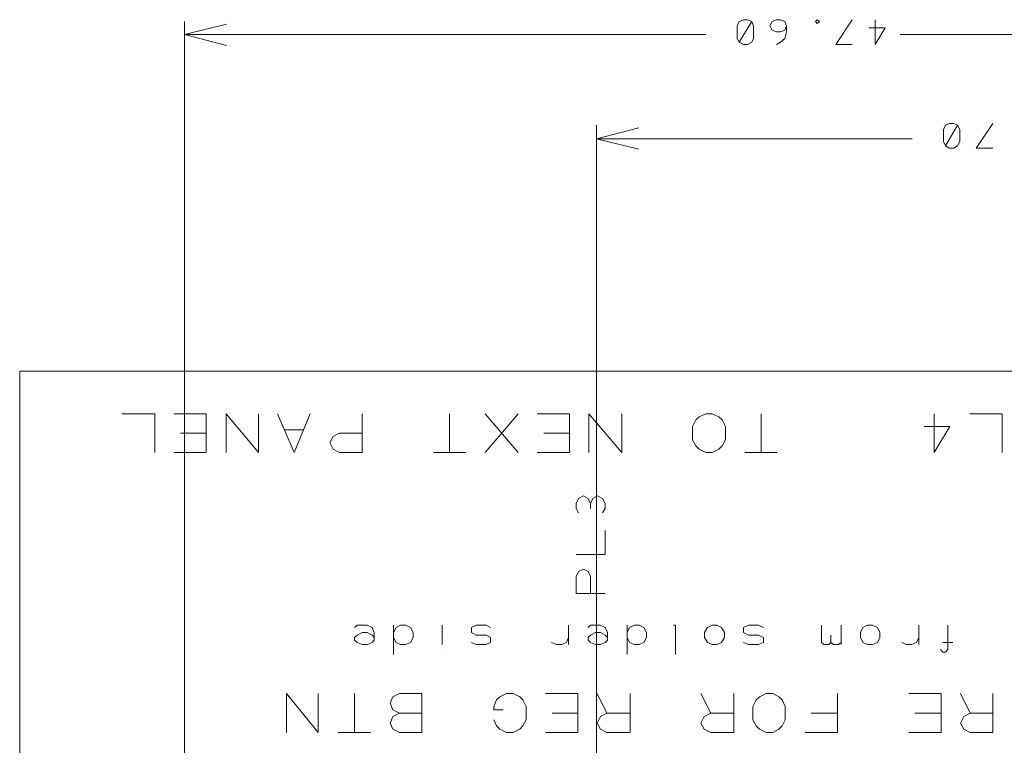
# Model space of a CAD drawing. Header units: millimetres. Extents: x -38 to 46, y -120 to 119.
# Tile 21 of 23: x -38 to 0, y 90 to 118. Entities that reach past the tile are written whole.
import ezdxf

# ---------------------------------------------------------------- set-up
doc = ezdxf.new("R2010")
doc.units = ezdxf.units.MM
doc.header["$MEASUREMENT"] = 0
doc.layers.add('Ebene 1', color=7, linetype='Continuous')

msp = doc.modelspace()

# ---------------------------------------------------------------- linework, layer by layer
at = {"layer": 'Ebene 1', "lineweight": 9}
for points in [[(-31.2702, 75.5791), (-31.2702, 75.5791), (-31.2702, 117.8913), (-31.2702, 117.8913)], [(-15.3741, 77.3783), (-15.3741, 77.3783), (-15.3741, 113.8908), (-15.3741, 113.8908)]]:
    msp.add_open_spline(points, degree=3, dxfattribs=at)
for points in [[(-29.6404, 117.7854), (-29.6404, 117.7854), (-31.2702, 117.3833), (-31.2702, 117.3833), (-31.2702, 117.3833), (-31.2702, 117.3833), (-29.6404, 116.9599), (-29.6404, 116.9599)], [(-13.7442, 113.7849), (-13.7442, 113.7849), (-15.3741, 113.3616), (-15.3741, 113.3616), (-15.3741, 113.3616), (-15.3741, 113.3616), (-13.7442, 112.9594), (-13.7442, 112.9594)]]:
    msp.add_open_spline(points, degree=3, knots=[0, 0, 0, 0, 0.3333333, 0.3333333, 0.3333333, 0.3333333, 1, 1, 1, 1], dxfattribs=at)
at = {"layer": 'Ebene 1', "lineweight": 13}
for points, knots in [([(-9.3839, 117.8913), (-9.3839, 117.8913), (-9.5532, 117.9548), (-9.5532, 117.9548), (-9.5532, 117.9548), (-9.5532, 117.9548), (-9.7014, 117.9548), (-9.7014, 117.9548), (-9.7014, 117.9548), (-9.7014, 117.9548), (-9.8707, 117.8913), (-9.8707, 117.8913), (-9.8707, 117.8913), (-9.8707, 117.8913), (-9.9554, 117.7219), (-9.9554, 117.7219), (-9.9554, 117.7219), (-9.9554, 117.7219), (-9.9554, 117.2351), (-9.9554, 117.2351), (-9.9554, 117.2351), (-9.9554, 117.2351), (-9.8707, 117.0869), (-9.8707, 117.0869), (-9.8707, 117.0869), (-9.8707, 117.0869), (-9.7014, 117.0023), (-9.7014, 117.0023), (-9.7014, 117.0023), (-9.7014, 117.0023), (-9.5532, 117.0023), (-9.5532, 117.0023), (-9.5532, 117.0023), (-9.5532, 117.0023), (-9.3839, 117.0869), (-9.3839, 117.0869), (-9.3839, 117.0869), (-9.3839, 117.0869), (-9.3204, 117.2351), (-9.3204, 117.2351), (-9.3204, 117.2351), (-9.3204, 117.2351), (-9.3204, 117.7219), (-9.3204, 117.7219), (-9.3204, 117.7219), (-9.3204, 117.7219), (-9.3839, 117.8913), (-9.3839, 117.8913), (-9.3839, 117.8913), (-9.3839, 117.8913), (-9.8707, 117.0869), (-9.8707, 117.0869)], [0, 0, 0, 0, 0.0714286, 0.0714286, 0.0714286, 0.0714286, 0.1428571, 0.1428571, 0.1428571, 0.1428571, 0.2142857, 0.2142857, 0.2142857, 0.2142857, 0.2857143, 0.2857143, 0.2857143, 0.2857143, 0.3571429, 0.3571429, 0.3571429, 0.3571429, 0.4285714, 0.4285714, 0.4285714, 0.4285714, 0.5, 0.5, 0.5, 0.5, 0.5714286, 0.5714286, 0.5714286, 0.5714286, 0.6428571, 0.6428571, 0.6428571, 0.6428571, 0.7142857, 0.7142857, 0.7142857, 0.7142857, 0.7857143, 0.7857143, 0.7857143, 0.7857143, 0.8571429, 0.8571429, 0.8571429, 0.8571429, 1, 1, 1, 1]), ([(-8.0504, 117.7219), (-8.0504, 117.7219), (-8.1139, 117.5526), (-8.1139, 117.5526), (-8.1139, 117.5526), (-8.1139, 117.5526), (-8.2832, 117.4891), (-8.2832, 117.4891), (-8.2832, 117.4891), (-8.2832, 117.4891), (-8.4314, 117.4891), (-8.4314, 117.4891), (-8.4314, 117.4891), (-8.4314, 117.4891), (-8.6007, 117.5526), (-8.6007, 117.5526), (-8.6007, 117.5526), (-8.6007, 117.5526), (-8.6854, 117.7219), (-8.6854, 117.7219), (-8.6854, 117.7219), (-8.6854, 117.7219), (-8.6007, 117.8913), (-8.6007, 117.8913), (-8.6007, 117.8913), (-8.6007, 117.8913), (-8.4314, 117.9548), (-8.4314, 117.9548), (-8.4314, 117.9548), (-8.4314, 117.9548), (-8.2832, 117.9548), (-8.2832, 117.9548), (-8.2832, 117.9548), (-8.2832, 117.9548), (-8.1139, 117.8913), (-8.1139, 117.8913), (-8.1139, 117.8913), (-8.1139, 117.8913), (-8.0504, 117.7219), (-8.0504, 117.7219), (-8.0504, 117.7219), (-8.0504, 117.7219), (-8.0504, 117.4891), (-8.0504, 117.4891), (-8.0504, 117.4891), (-8.0504, 117.4891), (-8.1139, 117.2351), (-8.1139, 117.2351), (-8.1139, 117.2351), (-8.1139, 117.2351), (-8.2832, 117.0869), (-8.2832, 117.0869), (-8.2832, 117.0869), (-8.2832, 117.0869), (-8.4314, 117.0023), (-8.4314, 117.0023)], [0, 0, 0, 0, 0.0666667, 0.0666667, 0.0666667, 0.0666667, 0.1333333, 0.1333333, 0.1333333, 0.1333333, 0.2, 0.2, 0.2, 0.2, 0.2666667, 0.2666667, 0.2666667, 0.2666667, 0.3333333, 0.3333333, 0.3333333, 0.3333333, 0.4, 0.4, 0.4, 0.4, 0.4666667, 0.4666667, 0.4666667, 0.4666667, 0.5333333, 0.5333333, 0.5333333, 0.5333333, 0.6, 0.6, 0.6, 0.6, 0.6666667, 0.6666667, 0.6666667, 0.6666667, 0.7333333, 0.7333333, 0.7333333, 0.7333333, 0.8, 0.8, 0.8, 0.8, 0.8666667, 0.8666667, 0.8666667, 0.8666667, 1, 1, 1, 1]), ([(-6.8651, 117.9548), (-6.8651, 117.9548), (-6.9286, 117.8913), (-6.9286, 117.8913), (-6.9286, 117.8913), (-6.9286, 117.8913), (-6.8651, 117.8066), (-6.8651, 117.8066), (-6.8651, 117.8066), (-6.8651, 117.8066), (-6.7804, 117.8913), (-6.7804, 117.8913), (-6.7804, 117.8913), (-6.7804, 117.8913), (-6.8651, 117.9548), (-6.8651, 117.9548)], [0, 0, 0, 0, 0.2, 0.2, 0.2, 0.2, 0.4, 0.4, 0.4, 0.4, 0.6, 0.6, 0.6, 0.6, 1, 1, 1, 1]), ([(-5.5104, 117.9548), (-5.5104, 117.9548), (-6.1454, 117.0023), (-6.1454, 117.0023), (-6.1454, 117.0023), (-6.1454, 117.0023), (-5.5104, 117.0023), (-5.5104, 117.0023)], [0, 0, 0, 0, 0.3333333, 0.3333333, 0.3333333, 0.3333333, 1, 1, 1, 1]), ([(-4.6214, 117.9548), (-4.6214, 117.9548), (-4.6214, 117.0023), (-4.6214, 117.0023), (-4.6214, 117.0023), (-4.6214, 117.0023), (-4.2404, 117.6373), (-4.2404, 117.6373), (-4.2404, 117.6373), (-4.2404, 117.6373), (-4.8754, 117.6373), (-4.8754, 117.6373)], [0, 0, 0, 0, 0.25, 0.25, 0.25, 0.25, 0.5, 0.5, 0.5, 0.5, 1, 1, 1, 1]), ([(-1.4464, 113.8908), (-1.4464, 113.8908), (-1.5946, 113.9543), (-1.5946, 113.9543), (-1.5946, 113.9543), (-1.5946, 113.9543), (-1.7639, 113.9543), (-1.7639, 113.9543), (-1.7639, 113.9543), (-1.7639, 113.9543), (-1.9121, 113.8908), (-1.9121, 113.8908), (-1.9121, 113.8908), (-1.9121, 113.8908), (-1.9967, 113.7214), (-1.9967, 113.7214), (-1.9967, 113.7214), (-1.9967, 113.7214), (-1.9967, 113.2558), (-1.9967, 113.2558), (-1.9967, 113.2558), (-1.9967, 113.2558), (-1.9121, 113.0864), (-1.9121, 113.0864), (-1.9121, 113.0864), (-1.9121, 113.0864), (-1.7639, 113.0018), (-1.7639, 113.0018), (-1.7639, 113.0018), (-1.7639, 113.0018), (-1.5946, 113.0018), (-1.5946, 113.0018), (-1.5946, 113.0018), (-1.5946, 113.0018), (-1.4464, 113.0864), (-1.4464, 113.0864), (-1.4464, 113.0864), (-1.4464, 113.0864), (-1.3617, 113.2558), (-1.3617, 113.2558), (-1.3617, 113.2558), (-1.3617, 113.2558), (-1.3617, 113.7214), (-1.3617, 113.7214), (-1.3617, 113.7214), (-1.3617, 113.7214), (-1.4464, 113.8908), (-1.4464, 113.8908), (-1.4464, 113.8908), (-1.4464, 113.8908), (-1.9121, 113.0864), (-1.9121, 113.0864)], [0, 0, 0, 0, 0.0714286, 0.0714286, 0.0714286, 0.0714286, 0.1428571, 0.1428571, 0.1428571, 0.1428571, 0.2142857, 0.2142857, 0.2142857, 0.2142857, 0.2857143, 0.2857143, 0.2857143, 0.2857143, 0.3571429, 0.3571429, 0.3571429, 0.3571429, 0.4285714, 0.4285714, 0.4285714, 0.4285714, 0.5, 0.5, 0.5, 0.5, 0.5714286, 0.5714286, 0.5714286, 0.5714286, 0.6428571, 0.6428571, 0.6428571, 0.6428571, 0.7142857, 0.7142857, 0.7142857, 0.7142857, 0.7857143, 0.7857143, 0.7857143, 0.7857143, 0.8571429, 0.8571429, 0.8571429, 0.8571429, 1, 1, 1, 1]), ([(-0.0917, 113.9543), (-0.0917, 113.9543), (-0.7267, 113.0018), (-0.7267, 113.0018), (-0.7267, 113.0018), (-0.7267, 113.0018), (-0.0917, 113.0018), (-0.0917, 113.0018)], [0, 0, 0, 0, 0.3333333, 0.3333333, 0.3333333, 0.3333333, 1, 1, 1, 1])]:
    msp.add_open_spline(points, degree=3, knots=knots, dxfattribs=at)
at = {"layer": 'Ebene 1', "lineweight": 20}
for points in [[(-31.2702, 117.3833), (-31.2702, 117.3833), (-11.1619, 117.3833), (-11.1619, 117.3833)], [(16.3336, 117.3833), (16.3336, 117.3833), (-3.6689, 117.3833), (-3.6689, 117.3833)], [(-15.3741, 113.3616), (-15.3741, 113.3616), (-3.2032, 113.3616), (-3.2032, 113.3616)], [(-30.4236, 102.7571), (-30.4236, 102.7571), (-31.6724, 102.7571), (-31.6724, 102.7571)], [(-21.0467, 102.7571), (-21.0467, 102.7571), (-21.0467, 101.2754), (-21.0467, 101.2754)], [(-18.4009, 102.7571), (-18.4009, 102.7571), (-19.6709, 101.2754), (-19.6709, 101.2754)], [(-18.4009, 101.2754), (-18.4009, 101.2754), (-19.6709, 102.7571), (-19.6709, 102.7571)], [(-16.4112, 102.7571), (-16.4112, 102.7571), (-17.6601, 102.7571), (-17.6601, 102.7571)], [(-9.0241, 102.7571), (-9.0241, 102.7571), (-9.0241, 101.2754), (-9.0241, 101.2754)], [(-31.4184, 102.0163), (-31.4184, 102.0163), (-30.4236, 102.0163), (-30.4236, 102.0163)], [(-26.6559, 102.1433), (-26.6559, 102.1433), (-27.4179, 102.1433), (-27.4179, 102.1433)], [(-17.4061, 102.0163), (-17.4061, 102.0163), (-16.4112, 102.0163), (-16.4112, 102.0163)], [(-20.4117, 101.2754), (-20.4117, 101.2754), (-21.6606, 101.2754), (-21.6606, 101.2754)], [(-8.4102, 101.2754), (-8.4102, 101.2754), (-9.6591, 101.2754), (-9.6591, 101.2754)], [(-23.2057, 94.6079), (-23.2057, 94.6079), (-23.2057, 93.4861), (-23.2057, 93.4861)], [(-21.3219, 94.6079), (-21.3219, 94.6079), (-21.3219, 93.8671), (-21.3219, 93.8671)], [(-16.4536, 94.6079), (-16.4536, 94.6079), (-16.4536, 93.8671), (-16.4536, 93.8671)], [(-14.1887, 94.6079), (-14.1887, 94.6079), (-14.1887, 93.4861), (-14.1887, 93.4861)], [(-5.9337, 94.6079), (-5.9337, 94.6079), (-5.9337, 93.8671), (-5.9337, 93.8671)], [(-2.9492, 94.6079), (-2.9492, 94.6079), (-2.9492, 93.8671), (-2.9492, 93.8671)], [(-1.6369, 93.9518), (-1.6369, 93.9518), (-2.0179, 93.9518), (-2.0179, 93.9518)], [(-21.3219, 93.5708), (-21.3219, 93.5708), (-21.3219, 93.5708), (-21.3219, 93.5708)], [(-24.7086, 91.9833), (-24.7086, 91.9833), (-24.7086, 90.4804), (-24.7086, 90.4804)], [(-16.0937, 91.9833), (-16.0937, 91.9833), (-17.3426, 91.9833), (-17.3426, 91.9833)], [(-14.9719, 91.2213), (-14.9719, 91.2213), (-15.3529, 91.9833), (-15.3529, 91.9833)], [(-10.9714, 91.2213), (-10.9714, 91.2213), (-11.3524, 91.9833), (-11.3524, 91.9833)], [(-2.0814, 91.9833), (-2.0814, 91.9833), (-3.3302, 91.9833), (-3.3302, 91.9833)], [(-0.9596, 91.2213), (-0.9596, 91.2213), (-1.3406, 91.9833), (-1.3406, 91.9833)], [(-17.0886, 91.2213), (-17.0886, 91.2213), (-16.0937, 91.2213), (-16.0937, 91.2213)], [(-7.0979, 91.2213), (-7.0979, 91.2213), (-6.0819, 91.2213), (-6.0819, 91.2213)], [(-3.0974, 91.2213), (-3.0974, 91.2213), (-2.0814, 91.2213), (-2.0814, 91.2213)], [(-24.0947, 90.4804), (-24.0947, 90.4804), (-25.3436, 90.4804), (-25.3436, 90.4804)]]:
    msp.add_open_spline(points, degree=3, dxfattribs=at)
for points, knots in [([(22.3873, 104.4081), (22.3873, 104.4081), (-37.6202, 104.4081), (-37.6202, 104.4081), (-37.6202, 104.4081), (-37.6202, 104.4081), (-37.6202, -109.9044), (-37.6202, -109.9044), (-37.6202, -109.9044), (-37.6202, -109.9044), (22.3873, -109.9044), (22.3873, -109.9044), (22.3873, -109.9044), (22.3873, -109.9044), (22.3873, 104.4081), (22.3873, 104.4081)], [0, 0, 0, 0, 0.2, 0.2, 0.2, 0.2, 0.4, 0.4, 0.4, 0.4, 0.6, 0.6, 0.6, 0.6, 1, 1, 1, 1]), ([(-32.4132, 101.2754), (-32.4132, 101.2754), (-32.4132, 102.7571), (-32.4132, 102.7571), (-32.4132, 102.7571), (-32.4132, 102.7571), (-33.6621, 102.7571), (-33.6621, 102.7571)], [0, 0, 0, 0, 0.3333333, 0.3333333, 0.3333333, 0.3333333, 1, 1, 1, 1]), ([(-30.4236, 102.7571), (-30.4236, 102.7571), (-30.4236, 101.2754), (-30.4236, 101.2754), (-30.4236, 101.2754), (-30.4236, 101.2754), (-31.6724, 101.2754), (-31.6724, 101.2754)], [0, 0, 0, 0, 0.3333333, 0.3333333, 0.3333333, 0.3333333, 1, 1, 1, 1]), ([(-28.4127, 102.7571), (-28.4127, 102.7571), (-28.4127, 101.2754), (-28.4127, 101.2754), (-28.4127, 101.2754), (-28.4127, 101.2754), (-29.6616, 102.7571), (-29.6616, 102.7571), (-29.6616, 102.7571), (-29.6616, 102.7571), (-29.6616, 101.2754), (-29.6616, 101.2754)], [0, 0, 0, 0, 0.25, 0.25, 0.25, 0.25, 0.5, 0.5, 0.5, 0.5, 1, 1, 1, 1]), ([(-26.4231, 102.7571), (-26.4231, 102.7571), (-27.0369, 101.2754), (-27.0369, 101.2754), (-27.0369, 101.2754), (-27.0369, 101.2754), (-27.6719, 102.7571), (-27.6719, 102.7571)], [0, 0, 0, 0, 0.3333333, 0.3333333, 0.3333333, 0.3333333, 1, 1, 1, 1]), ([(-24.4122, 102.7571), (-24.4122, 102.7571), (-24.4122, 101.2754), (-24.4122, 101.2754), (-24.4122, 101.2754), (-24.4122, 101.2754), (-25.2801, 101.2754), (-25.2801, 101.2754), (-25.2801, 101.2754), (-25.2801, 101.2754), (-25.5341, 101.4024), (-25.5341, 101.4024), (-25.5341, 101.4024), (-25.5341, 101.4024), (-25.6611, 101.6564), (-25.6611, 101.6564), (-25.6611, 101.6564), (-25.6611, 101.6564), (-25.5341, 101.8893), (-25.5341, 101.8893), (-25.5341, 101.8893), (-25.5341, 101.8893), (-25.2801, 102.0163), (-25.2801, 102.0163), (-25.2801, 102.0163), (-25.2801, 102.0163), (-24.4122, 102.0163), (-24.4122, 102.0163)], [0, 0, 0, 0, 0.125, 0.125, 0.125, 0.125, 0.25, 0.25, 0.25, 0.25, 0.375, 0.375, 0.375, 0.375, 0.5, 0.5, 0.5, 0.5, 0.625, 0.625, 0.625, 0.625, 0.75, 0.75, 0.75, 0.75, 1, 1, 1, 1]), ([(-16.4112, 102.7571), (-16.4112, 102.7571), (-16.4112, 101.2754), (-16.4112, 101.2754), (-16.4112, 101.2754), (-16.4112, 101.2754), (-17.6601, 101.2754), (-17.6601, 101.2754)], [0, 0, 0, 0, 0.3333333, 0.3333333, 0.3333333, 0.3333333, 1, 1, 1, 1]), ([(-14.4004, 102.7571), (-14.4004, 102.7571), (-14.4004, 101.2754), (-14.4004, 101.2754), (-14.4004, 101.2754), (-14.4004, 101.2754), (-15.6704, 102.7571), (-15.6704, 102.7571), (-15.6704, 102.7571), (-15.6704, 102.7571), (-15.6704, 101.2754), (-15.6704, 101.2754)], [0, 0, 0, 0, 0.25, 0.25, 0.25, 0.25, 0.5, 0.5, 0.5, 0.5, 1, 1, 1, 1]), ([(-10.3999, 102.2703), (-10.3999, 102.2703), (-10.3999, 101.7623), (-10.3999, 101.7623), (-10.3999, 101.7623), (-10.3999, 101.7623), (-10.5269, 101.5294), (-10.5269, 101.5294), (-10.5269, 101.5294), (-10.5269, 101.5294), (-10.6539, 101.4024), (-10.6539, 101.4024), (-10.6539, 101.4024), (-10.6539, 101.4024), (-10.9079, 101.2754), (-10.9079, 101.2754), (-10.9079, 101.2754), (-10.9079, 101.2754), (-11.1619, 101.2754), (-11.1619, 101.2754), (-11.1619, 101.2754), (-11.1619, 101.2754), (-11.4159, 101.4024), (-11.4159, 101.4024), (-11.4159, 101.4024), (-11.4159, 101.4024), (-11.5429, 101.5294), (-11.5429, 101.5294), (-11.5429, 101.5294), (-11.5429, 101.5294), (-11.6699, 101.7623), (-11.6699, 101.7623), (-11.6699, 101.7623), (-11.6699, 101.7623), (-11.6699, 102.2703), (-11.6699, 102.2703), (-11.6699, 102.2703), (-11.6699, 102.2703), (-11.5429, 102.5243), (-11.5429, 102.5243), (-11.5429, 102.5243), (-11.5429, 102.5243), (-11.4159, 102.6513), (-11.4159, 102.6513), (-11.4159, 102.6513), (-11.4159, 102.6513), (-11.1619, 102.7571), (-11.1619, 102.7571), (-11.1619, 102.7571), (-11.1619, 102.7571), (-10.9079, 102.7571), (-10.9079, 102.7571), (-10.9079, 102.7571), (-10.9079, 102.7571), (-10.6539, 102.6513), (-10.6539, 102.6513), (-10.6539, 102.6513), (-10.6539, 102.6513), (-10.5269, 102.5243), (-10.5269, 102.5243), (-10.5269, 102.5243), (-10.5269, 102.5243), (-10.3999, 102.2703), (-10.3999, 102.2703)], [0, 0, 0, 0, 0.0588235, 0.0588235, 0.0588235, 0.0588235, 0.1176471, 0.1176471, 0.1176471, 0.1176471, 0.1764706, 0.1764706, 0.1764706, 0.1764706, 0.2352941, 0.2352941, 0.2352941, 0.2352941, 0.2941176, 0.2941176, 0.2941176, 0.2941176, 0.3529412, 0.3529412, 0.3529412, 0.3529412, 0.4117647, 0.4117647, 0.4117647, 0.4117647, 0.4705882, 0.4705882, 0.4705882, 0.4705882, 0.5294118, 0.5294118, 0.5294118, 0.5294118, 0.5882353, 0.5882353, 0.5882353, 0.5882353, 0.6470588, 0.6470588, 0.6470588, 0.6470588, 0.7058824, 0.7058824, 0.7058824, 0.7058824, 0.7647059, 0.7647059, 0.7647059, 0.7647059, 0.8235294, 0.8235294, 0.8235294, 0.8235294, 0.8823529, 0.8823529, 0.8823529, 0.8823529, 1, 1, 1, 1]), ([(-2.3566, 102.7571), (-2.3566, 102.7571), (-2.3566, 101.2754), (-2.3566, 101.2754), (-2.3566, 101.2754), (-2.3566, 101.2754), (-1.7427, 102.2703), (-1.7427, 102.2703), (-1.7427, 102.2703), (-1.7427, 102.2703), (-2.7376, 102.2703), (-2.7376, 102.2703)], [0, 0, 0, 0, 0.25, 0.25, 0.25, 0.25, 0.5, 0.5, 0.5, 0.5, 1, 1, 1, 1]), ([(0.2681, 101.2754), (0.2681, 101.2754), (0.2681, 102.7571), (0.2681, 102.7571), (0.2681, 102.7571), (0.2681, 102.7571), (-0.9807, 102.7571), (-0.9807, 102.7571)], [0, 0, 0, 0, 0.3333333, 0.3333333, 0.3333333, 0.3333333, 1, 1, 1, 1]), ([(-15.6069, 99.3069), (-15.6069, 99.3069), (-15.6916, 99.4974), (-15.6916, 99.4974), (-15.6916, 99.4974), (-15.6916, 99.4974), (-15.8821, 99.6033), (-15.8821, 99.6033), (-15.8821, 99.6033), (-15.8821, 99.6033), (-16.0726, 99.4974), (-16.0726, 99.4974), (-16.0726, 99.4974), (-16.0726, 99.4974), (-16.1572, 99.3069), (-16.1572, 99.3069), (-16.1572, 99.3069), (-16.1572, 99.3069), (-16.1572, 99.1164), (-16.1572, 99.1164), (-16.1572, 99.1164), (-16.1572, 99.1164), (-16.0726, 98.9471), (-16.0726, 98.9471)], [0, 0, 0, 0, 0.1428571, 0.1428571, 0.1428571, 0.1428571, 0.2857143, 0.2857143, 0.2857143, 0.2857143, 0.4285714, 0.4285714, 0.4285714, 0.4285714, 0.5714286, 0.5714286, 0.5714286, 0.5714286, 0.7142857, 0.7142857, 0.7142857, 0.7142857, 1, 1, 1, 1]), ([(-15.1412, 98.9471), (-15.1412, 98.9471), (-15.0354, 99.1164), (-15.0354, 99.1164), (-15.0354, 99.1164), (-15.0354, 99.1164), (-15.0354, 99.3069), (-15.0354, 99.3069), (-15.0354, 99.3069), (-15.0354, 99.3069), (-15.1412, 99.4974), (-15.1412, 99.4974), (-15.1412, 99.4974), (-15.1412, 99.4974), (-15.3317, 99.6033), (-15.3317, 99.6033), (-15.3317, 99.6033), (-15.3317, 99.6033), (-15.5222, 99.4974), (-15.5222, 99.4974), (-15.5222, 99.4974), (-15.5222, 99.4974), (-15.6069, 99.3069), (-15.6069, 99.3069), (-15.6069, 99.3069), (-15.6069, 99.3069), (-15.6069, 99.1164), (-15.6069, 99.1164)], [0, 0, 0, 0, 0.125, 0.125, 0.125, 0.125, 0.25, 0.25, 0.25, 0.25, 0.375, 0.375, 0.375, 0.375, 0.5, 0.5, 0.5, 0.5, 0.625, 0.625, 0.625, 0.625, 0.75, 0.75, 0.75, 0.75, 1, 1, 1, 1]), ([(-16.1572, 97.3384), (-16.1572, 97.3384), (-15.0354, 97.3384), (-15.0354, 97.3384), (-15.0354, 97.3384), (-15.0354, 97.3384), (-15.0354, 98.2698), (-15.0354, 98.2698)], [0, 0, 0, 0, 0.3333333, 0.3333333, 0.3333333, 0.3333333, 1, 1, 1, 1]), ([(-15.0354, 95.8356), (-15.0354, 95.8356), (-16.1572, 95.8356), (-16.1572, 95.8356), (-16.1572, 95.8356), (-16.1572, 95.8356), (-16.1572, 96.4918), (-16.1572, 96.4918), (-16.1572, 96.4918), (-16.1572, 96.4918), (-16.0726, 96.6823), (-16.0726, 96.6823), (-16.0726, 96.6823), (-16.0726, 96.6823), (-15.8821, 96.7669), (-15.8821, 96.7669), (-15.8821, 96.7669), (-15.8821, 96.7669), (-15.6916, 96.6823), (-15.6916, 96.6823), (-15.6916, 96.6823), (-15.6916, 96.6823), (-15.6069, 96.4918), (-15.6069, 96.4918), (-15.6069, 96.4918), (-15.6069, 96.4918), (-15.6069, 95.8356), (-15.6069, 95.8356)], [0, 0, 0, 0, 0.125, 0.125, 0.125, 0.125, 0.25, 0.25, 0.25, 0.25, 0.375, 0.375, 0.375, 0.375, 0.5, 0.5, 0.5, 0.5, 0.625, 0.625, 0.625, 0.625, 0.75, 0.75, 0.75, 0.75, 1, 1, 1, 1]), ([(-24.7086, 94.5233), (-24.7086, 94.5233), (-24.6027, 94.6079), (-24.6027, 94.6079), (-24.6027, 94.6079), (-24.6027, 94.6079), (-24.2217, 94.6079), (-24.2217, 94.6079), (-24.2217, 94.6079), (-24.2217, 94.6079), (-24.0312, 94.5233), (-24.0312, 94.5233), (-24.0312, 94.5233), (-24.0312, 94.5233), (-23.9466, 94.3328), (-23.9466, 94.3328), (-23.9466, 94.3328), (-23.9466, 94.3328), (-23.9466, 94.0364), (-23.9466, 94.0364), (-23.9466, 94.0364), (-23.9466, 94.0364), (-24.0312, 93.9518), (-24.0312, 93.9518), (-24.0312, 93.9518), (-24.0312, 93.9518), (-24.2217, 93.8671), (-24.2217, 93.8671), (-24.2217, 93.8671), (-24.2217, 93.8671), (-24.4122, 93.8671), (-24.4122, 93.8671)], [0, 0, 0, 0, 0.1111111, 0.1111111, 0.1111111, 0.1111111, 0.2222222, 0.2222222, 0.2222222, 0.2222222, 0.3333333, 0.3333333, 0.3333333, 0.3333333, 0.4444444, 0.4444444, 0.4444444, 0.4444444, 0.5555556, 0.5555556, 0.5555556, 0.5555556, 0.6666667, 0.6666667, 0.6666667, 0.6666667, 0.7777778, 0.7777778, 0.7777778, 0.7777778, 1, 1, 1, 1]), ([(-23.2057, 94.1423), (-23.2057, 94.1423), (-23.0999, 93.9518), (-23.0999, 93.9518), (-23.0999, 93.9518), (-23.0999, 93.9518), (-22.9306, 93.8671), (-22.9306, 93.8671), (-22.9306, 93.8671), (-22.9306, 93.8671), (-22.7401, 93.8671), (-22.7401, 93.8671), (-22.7401, 93.8671), (-22.7401, 93.8671), (-22.5496, 93.9518), (-22.5496, 93.9518), (-22.5496, 93.9518), (-22.5496, 93.9518), (-22.4437, 94.1423), (-22.4437, 94.1423), (-22.4437, 94.1423), (-22.4437, 94.1423), (-22.4437, 94.3328), (-22.4437, 94.3328), (-22.4437, 94.3328), (-22.4437, 94.3328), (-22.5496, 94.5233), (-22.5496, 94.5233), (-22.5496, 94.5233), (-22.5496, 94.5233), (-22.7401, 94.6079), (-22.7401, 94.6079), (-22.7401, 94.6079), (-22.7401, 94.6079), (-22.9306, 94.6079), (-22.9306, 94.6079), (-22.9306, 94.6079), (-22.9306, 94.6079), (-23.0999, 94.5233), (-23.0999, 94.5233), (-23.0999, 94.5233), (-23.0999, 94.5233), (-23.2057, 94.3328), (-23.2057, 94.3328)], [0, 0, 0, 0, 0.0833333, 0.0833333, 0.0833333, 0.0833333, 0.1666667, 0.1666667, 0.1666667, 0.1666667, 0.25, 0.25, 0.25, 0.25, 0.3333333, 0.3333333, 0.3333333, 0.3333333, 0.4166667, 0.4166667, 0.4166667, 0.4166667, 0.5, 0.5, 0.5, 0.5, 0.5833333, 0.5833333, 0.5833333, 0.5833333, 0.6666667, 0.6666667, 0.6666667, 0.6666667, 0.75, 0.75, 0.75, 0.75, 0.8333333, 0.8333333, 0.8333333, 0.8333333, 1, 1, 1, 1]), ([(-19.4592, 94.5233), (-19.4592, 94.5233), (-19.6286, 94.6079), (-19.6286, 94.6079), (-19.6286, 94.6079), (-19.6286, 94.6079), (-20.0096, 94.6079), (-20.0096, 94.6079), (-20.0096, 94.6079), (-20.0096, 94.6079), (-20.2001, 94.5233), (-20.2001, 94.5233), (-20.2001, 94.5233), (-20.2001, 94.5233), (-20.2001, 94.3328), (-20.2001, 94.3328), (-20.2001, 94.3328), (-20.2001, 94.3328), (-20.0096, 94.2269), (-20.0096, 94.2269), (-20.0096, 94.2269), (-20.0096, 94.2269), (-19.6286, 94.2269), (-19.6286, 94.2269), (-19.6286, 94.2269), (-19.6286, 94.2269), (-19.4592, 94.1423), (-19.4592, 94.1423), (-19.4592, 94.1423), (-19.4592, 94.1423), (-19.4592, 93.9518), (-19.4592, 93.9518), (-19.4592, 93.9518), (-19.4592, 93.9518), (-19.6286, 93.8671), (-19.6286, 93.8671), (-19.6286, 93.8671), (-19.6286, 93.8671), (-20.0096, 93.8671), (-20.0096, 93.8671), (-20.0096, 93.8671), (-20.0096, 93.8671), (-20.2001, 93.9518), (-20.2001, 93.9518)], [0, 0, 0, 0, 0.0833333, 0.0833333, 0.0833333, 0.0833333, 0.1666667, 0.1666667, 0.1666667, 0.1666667, 0.25, 0.25, 0.25, 0.25, 0.3333333, 0.3333333, 0.3333333, 0.3333333, 0.4166667, 0.4166667, 0.4166667, 0.4166667, 0.5, 0.5, 0.5, 0.5, 0.5833333, 0.5833333, 0.5833333, 0.5833333, 0.6666667, 0.6666667, 0.6666667, 0.6666667, 0.75, 0.75, 0.75, 0.75, 0.8333333, 0.8333333, 0.8333333, 0.8333333, 1, 1, 1, 1]), ([(-15.6916, 94.5233), (-15.6916, 94.5233), (-15.6069, 94.6079), (-15.6069, 94.6079), (-15.6069, 94.6079), (-15.6069, 94.6079), (-15.2259, 94.6079), (-15.2259, 94.6079), (-15.2259, 94.6079), (-15.2259, 94.6079), (-15.0354, 94.5233), (-15.0354, 94.5233), (-15.0354, 94.5233), (-15.0354, 94.5233), (-14.9507, 94.3328), (-14.9507, 94.3328), (-14.9507, 94.3328), (-14.9507, 94.3328), (-14.9507, 94.0364), (-14.9507, 94.0364), (-14.9507, 94.0364), (-14.9507, 94.0364), (-15.0354, 93.9518), (-15.0354, 93.9518), (-15.0354, 93.9518), (-15.0354, 93.9518), (-15.2259, 93.8671), (-15.2259, 93.8671), (-15.2259, 93.8671), (-15.2259, 93.8671), (-15.4164, 93.8671), (-15.4164, 93.8671), (-15.4164, 93.8671), (-15.4164, 93.8671), (-15.6069, 93.9518), (-15.6069, 93.9518), (-15.6069, 93.9518), (-15.6069, 93.9518), (-15.6916, 94.0364), (-15.6916, 94.0364), (-15.6916, 94.0364), (-15.6916, 94.0364), (-15.6916, 94.1423), (-15.6916, 94.1423), (-15.6916, 94.1423), (-15.6916, 94.1423), (-15.6069, 94.2269), (-15.6069, 94.2269), (-15.6069, 94.2269), (-15.6069, 94.2269), (-15.4164, 94.3328), (-15.4164, 94.3328), (-15.4164, 94.3328), (-15.4164, 94.3328), (-15.2259, 94.3328), (-15.2259, 94.3328), (-15.2259, 94.3328), (-15.2259, 94.3328), (-15.0354, 94.2269), (-15.0354, 94.2269), (-15.0354, 94.2269), (-15.0354, 94.2269), (-14.9507, 94.1423), (-14.9507, 94.1423)], [0, 0, 0, 0, 0.0588235, 0.0588235, 0.0588235, 0.0588235, 0.1176471, 0.1176471, 0.1176471, 0.1176471, 0.1764706, 0.1764706, 0.1764706, 0.1764706, 0.2352941, 0.2352941, 0.2352941, 0.2352941, 0.2941176, 0.2941176, 0.2941176, 0.2941176, 0.3529412, 0.3529412, 0.3529412, 0.3529412, 0.4117647, 0.4117647, 0.4117647, 0.4117647, 0.4705882, 0.4705882, 0.4705882, 0.4705882, 0.5294118, 0.5294118, 0.5294118, 0.5294118, 0.5882353, 0.5882353, 0.5882353, 0.5882353, 0.6470588, 0.6470588, 0.6470588, 0.6470588, 0.7058824, 0.7058824, 0.7058824, 0.7058824, 0.7647059, 0.7647059, 0.7647059, 0.7647059, 0.8235294, 0.8235294, 0.8235294, 0.8235294, 0.8823529, 0.8823529, 0.8823529, 0.8823529, 1, 1, 1, 1]), ([(-14.1887, 94.1423), (-14.1887, 94.1423), (-14.1041, 93.9518), (-14.1041, 93.9518), (-14.1041, 93.9518), (-14.1041, 93.9518), (-13.9136, 93.8671), (-13.9136, 93.8671), (-13.9136, 93.8671), (-13.9136, 93.8671), (-13.7231, 93.8671), (-13.7231, 93.8671), (-13.7231, 93.8671), (-13.7231, 93.8671), (-13.5537, 93.9518), (-13.5537, 93.9518), (-13.5537, 93.9518), (-13.5537, 93.9518), (-13.4479, 94.1423), (-13.4479, 94.1423), (-13.4479, 94.1423), (-13.4479, 94.1423), (-13.4479, 94.3328), (-13.4479, 94.3328), (-13.4479, 94.3328), (-13.4479, 94.3328), (-13.5537, 94.5233), (-13.5537, 94.5233), (-13.5537, 94.5233), (-13.5537, 94.5233), (-13.7231, 94.6079), (-13.7231, 94.6079), (-13.7231, 94.6079), (-13.7231, 94.6079), (-13.9136, 94.6079), (-13.9136, 94.6079), (-13.9136, 94.6079), (-13.9136, 94.6079), (-14.1041, 94.5233), (-14.1041, 94.5233), (-14.1041, 94.5233), (-14.1041, 94.5233), (-14.1887, 94.3328), (-14.1887, 94.3328)], [0, 0, 0, 0, 0.0833333, 0.0833333, 0.0833333, 0.0833333, 0.1666667, 0.1666667, 0.1666667, 0.1666667, 0.25, 0.25, 0.25, 0.25, 0.3333333, 0.3333333, 0.3333333, 0.3333333, 0.4166667, 0.4166667, 0.4166667, 0.4166667, 0.5, 0.5, 0.5, 0.5, 0.5833333, 0.5833333, 0.5833333, 0.5833333, 0.6666667, 0.6666667, 0.6666667, 0.6666667, 0.75, 0.75, 0.75, 0.75, 0.8333333, 0.8333333, 0.8333333, 0.8333333, 1, 1, 1, 1]), ([(-12.4107, 94.6079), (-12.4107, 94.6079), (-12.3261, 94.6079), (-12.3261, 94.6079), (-12.3261, 94.6079), (-12.3261, 94.6079), (-12.3261, 93.4861), (-12.3261, 93.4861)], [0, 0, 0, 0, 0.3333333, 0.3333333, 0.3333333, 0.3333333, 1, 1, 1, 1]), ([(-10.4422, 94.3328), (-10.4422, 94.3328), (-10.5481, 94.5233), (-10.5481, 94.5233), (-10.5481, 94.5233), (-10.5481, 94.5233), (-10.7386, 94.6079), (-10.7386, 94.6079), (-10.7386, 94.6079), (-10.7386, 94.6079), (-10.9079, 94.6079), (-10.9079, 94.6079), (-10.9079, 94.6079), (-10.9079, 94.6079), (-11.0984, 94.5233), (-11.0984, 94.5233), (-11.0984, 94.5233), (-11.0984, 94.5233), (-11.2042, 94.3328), (-11.2042, 94.3328), (-11.2042, 94.3328), (-11.2042, 94.3328), (-11.2042, 94.1423), (-11.2042, 94.1423), (-11.2042, 94.1423), (-11.2042, 94.1423), (-11.0984, 93.9518), (-11.0984, 93.9518), (-11.0984, 93.9518), (-11.0984, 93.9518), (-10.9079, 93.8671), (-10.9079, 93.8671), (-10.9079, 93.8671), (-10.9079, 93.8671), (-10.7386, 93.8671), (-10.7386, 93.8671), (-10.7386, 93.8671), (-10.7386, 93.8671), (-10.5481, 93.9518), (-10.5481, 93.9518), (-10.5481, 93.9518), (-10.5481, 93.9518), (-10.4422, 94.1423), (-10.4422, 94.1423), (-10.4422, 94.1423), (-10.4422, 94.1423), (-10.4422, 94.3328), (-10.4422, 94.3328)], [0, 0, 0, 0, 0.0769231, 0.0769231, 0.0769231, 0.0769231, 0.1538462, 0.1538462, 0.1538462, 0.1538462, 0.2307692, 0.2307692, 0.2307692, 0.2307692, 0.3076923, 0.3076923, 0.3076923, 0.3076923, 0.3846154, 0.3846154, 0.3846154, 0.3846154, 0.4615385, 0.4615385, 0.4615385, 0.4615385, 0.5384615, 0.5384615, 0.5384615, 0.5384615, 0.6153846, 0.6153846, 0.6153846, 0.6153846, 0.6923077, 0.6923077, 0.6923077, 0.6923077, 0.7692308, 0.7692308, 0.7692308, 0.7692308, 0.8461538, 0.8461538, 0.8461538, 0.8461538, 1, 1, 1, 1]), ([(-8.9394, 94.5233), (-8.9394, 94.5233), (-9.1299, 94.6079), (-9.1299, 94.6079), (-9.1299, 94.6079), (-9.1299, 94.6079), (-9.5109, 94.6079), (-9.5109, 94.6079), (-9.5109, 94.6079), (-9.5109, 94.6079), (-9.7014, 94.5233), (-9.7014, 94.5233), (-9.7014, 94.5233), (-9.7014, 94.5233), (-9.7014, 94.3328), (-9.7014, 94.3328), (-9.7014, 94.3328), (-9.7014, 94.3328), (-9.5109, 94.2269), (-9.5109, 94.2269), (-9.5109, 94.2269), (-9.5109, 94.2269), (-9.1299, 94.2269), (-9.1299, 94.2269), (-9.1299, 94.2269), (-9.1299, 94.2269), (-8.9394, 94.1423), (-8.9394, 94.1423), (-8.9394, 94.1423), (-8.9394, 94.1423), (-8.9394, 93.9518), (-8.9394, 93.9518), (-8.9394, 93.9518), (-8.9394, 93.9518), (-9.1299, 93.8671), (-9.1299, 93.8671), (-9.1299, 93.8671), (-9.1299, 93.8671), (-9.5109, 93.8671), (-9.5109, 93.8671), (-9.5109, 93.8671), (-9.5109, 93.8671), (-9.7014, 93.9518), (-9.7014, 93.9518)], [0, 0, 0, 0, 0.0833333, 0.0833333, 0.0833333, 0.0833333, 0.1666667, 0.1666667, 0.1666667, 0.1666667, 0.25, 0.25, 0.25, 0.25, 0.3333333, 0.3333333, 0.3333333, 0.3333333, 0.4166667, 0.4166667, 0.4166667, 0.4166667, 0.5, 0.5, 0.5, 0.5, 0.5833333, 0.5833333, 0.5833333, 0.5833333, 0.6666667, 0.6666667, 0.6666667, 0.6666667, 0.75, 0.75, 0.75, 0.75, 0.8333333, 0.8333333, 0.8333333, 0.8333333, 1, 1, 1, 1]), ([(-6.3359, 93.9518), (-6.3359, 93.9518), (-6.4206, 93.8671), (-6.4206, 93.8671), (-6.4206, 93.8671), (-6.4206, 93.8671), (-6.6111, 93.8671), (-6.6111, 93.8671), (-6.6111, 93.8671), (-6.6111, 93.8671), (-6.6957, 93.9518), (-6.6957, 93.9518), (-6.6957, 93.9518), (-6.6957, 93.9518), (-6.6957, 94.6079), (-6.6957, 94.6079)], [0, 0, 0, 0, 0.2, 0.2, 0.2, 0.2, 0.4, 0.4, 0.4, 0.4, 0.6, 0.6, 0.6, 0.6, 1, 1, 1, 1]), ([(-4.4521, 94.3328), (-4.4521, 94.3328), (-4.5367, 94.5233), (-4.5367, 94.5233), (-4.5367, 94.5233), (-4.5367, 94.5233), (-4.7272, 94.6079), (-4.7272, 94.6079), (-4.7272, 94.6079), (-4.7272, 94.6079), (-4.9177, 94.6079), (-4.9177, 94.6079), (-4.9177, 94.6079), (-4.9177, 94.6079), (-5.1082, 94.5233), (-5.1082, 94.5233), (-5.1082, 94.5233), (-5.1082, 94.5233), (-5.1929, 94.3328), (-5.1929, 94.3328), (-5.1929, 94.3328), (-5.1929, 94.3328), (-5.1929, 94.1423), (-5.1929, 94.1423), (-5.1929, 94.1423), (-5.1929, 94.1423), (-5.1082, 93.9518), (-5.1082, 93.9518), (-5.1082, 93.9518), (-5.1082, 93.9518), (-4.9177, 93.8671), (-4.9177, 93.8671), (-4.9177, 93.8671), (-4.9177, 93.8671), (-4.7272, 93.8671), (-4.7272, 93.8671), (-4.7272, 93.8671), (-4.7272, 93.8671), (-4.5367, 93.9518), (-4.5367, 93.9518), (-4.5367, 93.9518), (-4.5367, 93.9518), (-4.4521, 94.1423), (-4.4521, 94.1423), (-4.4521, 94.1423), (-4.4521, 94.1423), (-4.4521, 94.3328), (-4.4521, 94.3328)], [0, 0, 0, 0, 0.0769231, 0.0769231, 0.0769231, 0.0769231, 0.1538462, 0.1538462, 0.1538462, 0.1538462, 0.2307692, 0.2307692, 0.2307692, 0.2307692, 0.3076923, 0.3076923, 0.3076923, 0.3076923, 0.3846154, 0.3846154, 0.3846154, 0.3846154, 0.4615385, 0.4615385, 0.4615385, 0.4615385, 0.5384615, 0.5384615, 0.5384615, 0.5384615, 0.6153846, 0.6153846, 0.6153846, 0.6153846, 0.6923077, 0.6923077, 0.6923077, 0.6923077, 0.7692308, 0.7692308, 0.7692308, 0.7692308, 0.8461538, 0.8461538, 0.8461538, 0.8461538, 1, 1, 1, 1]), ([(-1.8274, 94.6079), (-1.8274, 94.6079), (-1.8274, 93.6766), (-1.8274, 93.6766), (-1.8274, 93.6766), (-1.8274, 93.6766), (-1.9121, 93.5708), (-1.9121, 93.5708), (-1.9121, 93.5708), (-1.9121, 93.5708), (-2.0179, 93.5708), (-2.0179, 93.5708), (-2.0179, 93.5708), (-2.0179, 93.5708), (-2.1026, 93.6766), (-2.1026, 93.6766)], [0, 0, 0, 0, 0.2, 0.2, 0.2, 0.2, 0.4, 0.4, 0.4, 0.4, 0.6, 0.6, 0.6, 0.6, 1, 1, 1, 1]), ([(-24.4122, 93.8671), (-24.4122, 93.8671), (-24.6027, 93.9518), (-24.6027, 93.9518), (-24.6027, 93.9518), (-24.6027, 93.9518), (-24.7086, 94.0364), (-24.7086, 94.0364), (-24.7086, 94.0364), (-24.7086, 94.0364), (-24.7086, 94.1423), (-24.7086, 94.1423), (-24.7086, 94.1423), (-24.7086, 94.1423), (-24.6027, 94.2269), (-24.6027, 94.2269), (-24.6027, 94.2269), (-24.6027, 94.2269), (-24.4122, 94.3328), (-24.4122, 94.3328), (-24.4122, 94.3328), (-24.4122, 94.3328), (-24.2217, 94.3328), (-24.2217, 94.3328), (-24.2217, 94.3328), (-24.2217, 94.3328), (-24.0312, 94.2269), (-24.0312, 94.2269), (-24.0312, 94.2269), (-24.0312, 94.2269), (-23.9466, 94.1423), (-23.9466, 94.1423)], [0, 0, 0, 0, 0.1111111, 0.1111111, 0.1111111, 0.1111111, 0.2222222, 0.2222222, 0.2222222, 0.2222222, 0.3333333, 0.3333333, 0.3333333, 0.3333333, 0.4444444, 0.4444444, 0.4444444, 0.4444444, 0.5555556, 0.5555556, 0.5555556, 0.5555556, 0.6666667, 0.6666667, 0.6666667, 0.6666667, 0.7777778, 0.7777778, 0.7777778, 0.7777778, 1, 1, 1, 1]), ([(-5.9337, 93.9518), (-5.9337, 93.9518), (-6.0396, 93.8671), (-6.0396, 93.8671), (-6.0396, 93.8671), (-6.0396, 93.8671), (-6.2301, 93.8671), (-6.2301, 93.8671), (-6.2301, 93.8671), (-6.2301, 93.8671), (-6.3359, 93.9518), (-6.3359, 93.9518), (-6.3359, 93.9518), (-6.3359, 93.9518), (-6.3359, 94.2269), (-6.3359, 94.2269)], [0, 0, 0, 0, 0.2, 0.2, 0.2, 0.2, 0.4, 0.4, 0.4, 0.4, 0.6, 0.6, 0.6, 0.6, 1, 1, 1, 1]), ([(-16.4536, 94.1423), (-16.4536, 94.1423), (-16.5382, 93.9518), (-16.5382, 93.9518), (-16.5382, 93.9518), (-16.5382, 93.9518), (-16.7287, 93.8671), (-16.7287, 93.8671), (-16.7287, 93.8671), (-16.7287, 93.8671), (-16.9192, 93.8671), (-16.9192, 93.8671), (-16.9192, 93.8671), (-16.9192, 93.8671), (-17.1097, 93.9518), (-17.1097, 93.9518)], [0, 0, 0, 0, 0.2, 0.2, 0.2, 0.2, 0.4, 0.4, 0.4, 0.4, 0.6, 0.6, 0.6, 0.6, 1, 1, 1, 1]), ([(-2.9492, 94.1423), (-2.9492, 94.1423), (-3.0339, 93.9518), (-3.0339, 93.9518), (-3.0339, 93.9518), (-3.0339, 93.9518), (-3.2244, 93.8671), (-3.2244, 93.8671), (-3.2244, 93.8671), (-3.2244, 93.8671), (-3.4149, 93.8671), (-3.4149, 93.8671), (-3.4149, 93.8671), (-3.4149, 93.8671), (-3.6054, 93.9518), (-3.6054, 93.9518)], [0, 0, 0, 0, 0.2, 0.2, 0.2, 0.2, 0.4, 0.4, 0.4, 0.4, 0.6, 0.6, 0.6, 0.6, 1, 1, 1, 1]), ([(-26.1056, 91.9833), (-26.1056, 91.9833), (-26.1056, 90.4804), (-26.1056, 90.4804), (-26.1056, 90.4804), (-26.1056, 90.4804), (-27.3332, 91.9833), (-27.3332, 91.9833), (-27.3332, 91.9833), (-27.3332, 91.9833), (-27.3332, 90.4804), (-27.3332, 90.4804)], [0, 0, 0, 0, 0.25, 0.25, 0.25, 0.25, 0.5, 0.5, 0.5, 0.5, 1, 1, 1, 1]), ([(-22.9729, 91.2213), (-22.9729, 91.2213), (-23.2269, 91.3483), (-23.2269, 91.3483), (-23.2269, 91.3483), (-23.2269, 91.3483), (-23.3327, 91.6023), (-23.3327, 91.6023), (-23.3327, 91.6023), (-23.3327, 91.6023), (-23.2269, 91.8563), (-23.2269, 91.8563), (-23.2269, 91.8563), (-23.2269, 91.8563), (-22.9729, 91.9833), (-22.9729, 91.9833), (-22.9729, 91.9833), (-22.9729, 91.9833), (-22.1051, 91.9833), (-22.1051, 91.9833), (-22.1051, 91.9833), (-22.1051, 91.9833), (-22.1051, 90.4804), (-22.1051, 90.4804), (-22.1051, 90.4804), (-22.1051, 90.4804), (-22.9729, 90.4804), (-22.9729, 90.4804), (-22.9729, 90.4804), (-22.9729, 90.4804), (-23.2269, 90.6074), (-23.2269, 90.6074), (-23.2269, 90.6074), (-23.2269, 90.6074), (-23.3327, 90.8403), (-23.3327, 90.8403), (-23.3327, 90.8403), (-23.3327, 90.8403), (-23.2269, 91.0943), (-23.2269, 91.0943), (-23.2269, 91.0943), (-23.2269, 91.0943), (-22.9729, 91.2213), (-22.9729, 91.2213), (-22.9729, 91.2213), (-22.9729, 91.2213), (-22.1051, 91.2213), (-22.1051, 91.2213)], [0, 0, 0, 0, 0.0769231, 0.0769231, 0.0769231, 0.0769231, 0.1538462, 0.1538462, 0.1538462, 0.1538462, 0.2307692, 0.2307692, 0.2307692, 0.2307692, 0.3076923, 0.3076923, 0.3076923, 0.3076923, 0.3846154, 0.3846154, 0.3846154, 0.3846154, 0.4615385, 0.4615385, 0.4615385, 0.4615385, 0.5384615, 0.5384615, 0.5384615, 0.5384615, 0.6153846, 0.6153846, 0.6153846, 0.6153846, 0.6923077, 0.6923077, 0.6923077, 0.6923077, 0.7692308, 0.7692308, 0.7692308, 0.7692308, 0.8461538, 0.8461538, 0.8461538, 0.8461538, 1, 1, 1, 1]), ([(-18.9724, 91.3483), (-18.9724, 91.3483), (-19.3322, 91.3483), (-19.3322, 91.3483), (-19.3322, 91.3483), (-19.3322, 91.3483), (-19.3322, 91.4753), (-19.3322, 91.4753), (-19.3322, 91.4753), (-19.3322, 91.4753), (-19.2264, 91.7293), (-19.2264, 91.7293), (-19.2264, 91.7293), (-19.2264, 91.7293), (-19.0994, 91.8563), (-19.0994, 91.8563), (-19.0994, 91.8563), (-19.0994, 91.8563), (-18.8454, 91.9833), (-18.8454, 91.9833), (-18.8454, 91.9833), (-18.8454, 91.9833), (-18.5914, 91.9833), (-18.5914, 91.9833), (-18.5914, 91.9833), (-18.5914, 91.9833), (-18.3374, 91.8563), (-18.3374, 91.8563), (-18.3374, 91.8563), (-18.3374, 91.8563), (-18.2104, 91.7293), (-18.2104, 91.7293), (-18.2104, 91.7293), (-18.2104, 91.7293), (-18.0834, 91.4753), (-18.0834, 91.4753), (-18.0834, 91.4753), (-18.0834, 91.4753), (-18.0834, 90.9673), (-18.0834, 90.9673), (-18.0834, 90.9673), (-18.0834, 90.9673), (-18.2104, 90.7344), (-18.2104, 90.7344), (-18.2104, 90.7344), (-18.2104, 90.7344), (-18.3374, 90.6074), (-18.3374, 90.6074), (-18.3374, 90.6074), (-18.3374, 90.6074), (-18.5914, 90.4804), (-18.5914, 90.4804), (-18.5914, 90.4804), (-18.5914, 90.4804), (-18.8454, 90.4804), (-18.8454, 90.4804), (-18.8454, 90.4804), (-18.8454, 90.4804), (-19.0994, 90.6074), (-19.0994, 90.6074), (-19.0994, 90.6074), (-19.0994, 90.6074), (-19.2264, 90.7344), (-19.2264, 90.7344), (-19.2264, 90.7344), (-19.2264, 90.7344), (-19.3322, 90.9673), (-19.3322, 90.9673)], [0, 0, 0, 0, 0.0555556, 0.0555556, 0.0555556, 0.0555556, 0.1111111, 0.1111111, 0.1111111, 0.1111111, 0.1666667, 0.1666667, 0.1666667, 0.1666667, 0.2222222, 0.2222222, 0.2222222, 0.2222222, 0.2777778, 0.2777778, 0.2777778, 0.2777778, 0.3333333, 0.3333333, 0.3333333, 0.3333333, 0.3888889, 0.3888889, 0.3888889, 0.3888889, 0.4444444, 0.4444444, 0.4444444, 0.4444444, 0.5, 0.5, 0.5, 0.5, 0.5555556, 0.5555556, 0.5555556, 0.5555556, 0.6111111, 0.6111111, 0.6111111, 0.6111111, 0.6666667, 0.6666667, 0.6666667, 0.6666667, 0.7222222, 0.7222222, 0.7222222, 0.7222222, 0.7777778, 0.7777778, 0.7777778, 0.7777778, 0.8333333, 0.8333333, 0.8333333, 0.8333333, 0.8888889, 0.8888889, 0.8888889, 0.8888889, 1, 1, 1, 1]), ([(-16.0937, 91.9833), (-16.0937, 91.9833), (-16.0937, 90.4804), (-16.0937, 90.4804), (-16.0937, 90.4804), (-16.0937, 90.4804), (-17.3426, 90.4804), (-17.3426, 90.4804)], [0, 0, 0, 0, 0.3333333, 0.3333333, 0.3333333, 0.3333333, 1, 1, 1, 1]), ([(-14.0829, 91.9833), (-14.0829, 91.9833), (-14.0829, 90.4804), (-14.0829, 90.4804), (-14.0829, 90.4804), (-14.0829, 90.4804), (-14.9719, 90.4804), (-14.9719, 90.4804), (-14.9719, 90.4804), (-14.9719, 90.4804), (-15.2259, 90.6074), (-15.2259, 90.6074), (-15.2259, 90.6074), (-15.2259, 90.6074), (-15.3529, 90.8403), (-15.3529, 90.8403), (-15.3529, 90.8403), (-15.3529, 90.8403), (-15.2259, 91.0943), (-15.2259, 91.0943), (-15.2259, 91.0943), (-15.2259, 91.0943), (-14.9719, 91.2213), (-14.9719, 91.2213), (-14.9719, 91.2213), (-14.9719, 91.2213), (-14.0829, 91.2213), (-14.0829, 91.2213)], [0, 0, 0, 0, 0.125, 0.125, 0.125, 0.125, 0.25, 0.25, 0.25, 0.25, 0.375, 0.375, 0.375, 0.375, 0.5, 0.5, 0.5, 0.5, 0.625, 0.625, 0.625, 0.625, 0.75, 0.75, 0.75, 0.75, 1, 1, 1, 1]), ([(-10.0824, 91.9833), (-10.0824, 91.9833), (-10.0824, 90.4804), (-10.0824, 90.4804), (-10.0824, 90.4804), (-10.0824, 90.4804), (-10.9714, 90.4804), (-10.9714, 90.4804), (-10.9714, 90.4804), (-10.9714, 90.4804), (-11.2254, 90.6074), (-11.2254, 90.6074), (-11.2254, 90.6074), (-11.2254, 90.6074), (-11.3524, 90.8403), (-11.3524, 90.8403), (-11.3524, 90.8403), (-11.3524, 90.8403), (-11.2254, 91.0943), (-11.2254, 91.0943), (-11.2254, 91.0943), (-11.2254, 91.0943), (-10.9714, 91.2213), (-10.9714, 91.2213), (-10.9714, 91.2213), (-10.9714, 91.2213), (-10.0824, 91.2213), (-10.0824, 91.2213)], [0, 0, 0, 0, 0.125, 0.125, 0.125, 0.125, 0.25, 0.25, 0.25, 0.25, 0.375, 0.375, 0.375, 0.375, 0.5, 0.5, 0.5, 0.5, 0.625, 0.625, 0.625, 0.625, 0.75, 0.75, 0.75, 0.75, 1, 1, 1, 1]), ([(-8.0927, 91.4753), (-8.0927, 91.4753), (-8.0927, 90.9673), (-8.0927, 90.9673), (-8.0927, 90.9673), (-8.0927, 90.9673), (-8.2197, 90.7344), (-8.2197, 90.7344), (-8.2197, 90.7344), (-8.2197, 90.7344), (-8.3467, 90.6074), (-8.3467, 90.6074), (-8.3467, 90.6074), (-8.3467, 90.6074), (-8.5796, 90.4804), (-8.5796, 90.4804), (-8.5796, 90.4804), (-8.5796, 90.4804), (-8.8336, 90.4804), (-8.8336, 90.4804), (-8.8336, 90.4804), (-8.8336, 90.4804), (-9.0876, 90.6074), (-9.0876, 90.6074), (-9.0876, 90.6074), (-9.0876, 90.6074), (-9.2146, 90.7344), (-9.2146, 90.7344), (-9.2146, 90.7344), (-9.2146, 90.7344), (-9.3416, 90.9673), (-9.3416, 90.9673), (-9.3416, 90.9673), (-9.3416, 90.9673), (-9.3416, 91.4753), (-9.3416, 91.4753), (-9.3416, 91.4753), (-9.3416, 91.4753), (-9.2146, 91.7293), (-9.2146, 91.7293), (-9.2146, 91.7293), (-9.2146, 91.7293), (-9.0876, 91.8563), (-9.0876, 91.8563), (-9.0876, 91.8563), (-9.0876, 91.8563), (-8.8336, 91.9833), (-8.8336, 91.9833), (-8.8336, 91.9833), (-8.8336, 91.9833), (-8.5796, 91.9833), (-8.5796, 91.9833), (-8.5796, 91.9833), (-8.5796, 91.9833), (-8.3467, 91.8563), (-8.3467, 91.8563), (-8.3467, 91.8563), (-8.3467, 91.8563), (-8.2197, 91.7293), (-8.2197, 91.7293), (-8.2197, 91.7293), (-8.2197, 91.7293), (-8.0927, 91.4753), (-8.0927, 91.4753)], [0, 0, 0, 0, 0.0588235, 0.0588235, 0.0588235, 0.0588235, 0.1176471, 0.1176471, 0.1176471, 0.1176471, 0.1764706, 0.1764706, 0.1764706, 0.1764706, 0.2352941, 0.2352941, 0.2352941, 0.2352941, 0.2941176, 0.2941176, 0.2941176, 0.2941176, 0.3529412, 0.3529412, 0.3529412, 0.3529412, 0.4117647, 0.4117647, 0.4117647, 0.4117647, 0.4705882, 0.4705882, 0.4705882, 0.4705882, 0.5294118, 0.5294118, 0.5294118, 0.5294118, 0.5882353, 0.5882353, 0.5882353, 0.5882353, 0.6470588, 0.6470588, 0.6470588, 0.6470588, 0.7058824, 0.7058824, 0.7058824, 0.7058824, 0.7647059, 0.7647059, 0.7647059, 0.7647059, 0.8235294, 0.8235294, 0.8235294, 0.8235294, 0.8823529, 0.8823529, 0.8823529, 0.8823529, 1, 1, 1, 1]), ([(-6.0819, 91.9833), (-6.0819, 91.9833), (-6.0819, 90.4804), (-6.0819, 90.4804), (-6.0819, 90.4804), (-6.0819, 90.4804), (-7.3307, 90.4804), (-7.3307, 90.4804)], [0, 0, 0, 0, 0.3333333, 0.3333333, 0.3333333, 0.3333333, 1, 1, 1, 1]), ([(-2.0814, 91.9833), (-2.0814, 91.9833), (-2.0814, 90.4804), (-2.0814, 90.4804), (-2.0814, 90.4804), (-2.0814, 90.4804), (-3.3302, 90.4804), (-3.3302, 90.4804)], [0, 0, 0, 0, 0.3333333, 0.3333333, 0.3333333, 0.3333333, 1, 1, 1, 1]), ([(-0.0917, 91.9833), (-0.0917, 91.9833), (-0.0917, 90.4804), (-0.0917, 90.4804), (-0.0917, 90.4804), (-0.0917, 90.4804), (-0.9596, 90.4804), (-0.9596, 90.4804), (-0.9596, 90.4804), (-0.9596, 90.4804), (-1.2136, 90.6074), (-1.2136, 90.6074), (-1.2136, 90.6074), (-1.2136, 90.6074), (-1.3406, 90.8403), (-1.3406, 90.8403), (-1.3406, 90.8403), (-1.3406, 90.8403), (-1.2136, 91.0943), (-1.2136, 91.0943), (-1.2136, 91.0943), (-1.2136, 91.0943), (-0.9596, 91.2213), (-0.9596, 91.2213), (-0.9596, 91.2213), (-0.9596, 91.2213), (-0.0917, 91.2213), (-0.0917, 91.2213)], [0, 0, 0, 0, 0.125, 0.125, 0.125, 0.125, 0.25, 0.25, 0.25, 0.25, 0.375, 0.375, 0.375, 0.375, 0.5, 0.5, 0.5, 0.5, 0.625, 0.625, 0.625, 0.625, 0.75, 0.75, 0.75, 0.75, 1, 1, 1, 1])]:
    msp.add_open_spline(points, degree=3, knots=knots, dxfattribs=at)

doc.saveas('drawing.dxf')
